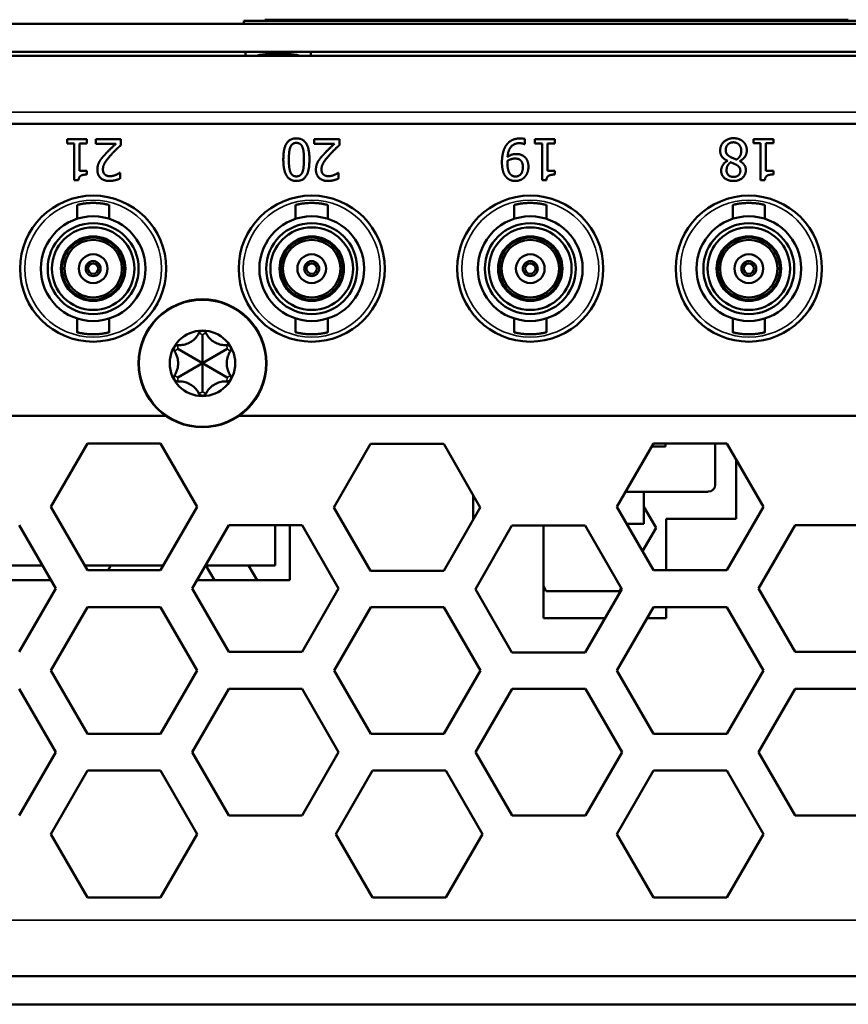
# Model space of a CAD drawing. Header units: inches. Extents: x 1.8 to 36.9, y 5.5 to 26.1.
# Tile 5 of 38: x 18.5 to 19.9, y 5.5 to 7.2. Entities that reach past the tile are written whole.
import ezdxf

# ---------------------------------------------------------------- set-up
doc = ezdxf.new("R2010")
doc.units = ezdxf.units.IN
doc.header["$MEASUREMENT"] = 0
doc.layers.add('Visible (ANSI)', color=7, linetype='Continuous', lineweight=50)
doc.layers.add('Visible Narrow (ANSI)', color=7, linetype='Continuous', lineweight=35)

msp = doc.modelspace()

# ---------------------------------------------------------------- linework, layer by layer
at = {"layer": 'Visible (ANSI)'}
for p, q in [((22.8515, 7.2164), (18.8515, 7.2164)), ((18.8515, 7.2114), (18.8515, 7.2164)), ((18.887, 7.2184), (18.887, 7.2184)), ((18.887, 7.2164), (18.887, 7.2184)), ((18.887, 7.2184), (18.9494, 7.2184)), ((18.887, 7.2164), (18.887, 7.2184)), ((18.9494, 7.2184), (19.0037, 7.2184)), ((19.0037, 7.2184), (19.01, 7.2184)), ((19.0037, 7.2164), (19.0037, 7.2184)), ((19.01, 7.2184), (19.0139, 7.2184)), ((19.01, 7.2164), (19.01, 7.2184)), ((19.0139, 7.2184), (19.0147, 7.2184)), ((19.0139, 7.2164), (19.0139, 7.2184)), ((19.0147, 7.2184), (19.0526, 7.2184)), ((19.0147, 7.2164), (19.0147, 7.2184)), ((19.0526, 7.2184), (19.0585, 7.2184)), ((19.0526, 7.2164), (19.0526, 7.2184)), ((19.0585, 7.2184), (19.1006, 7.2184)), ((19.0585, 7.2164), (19.0585, 7.2184)), ((19.1006, 7.2184), (19.1066, 7.2184)), ((19.1006, 7.2164), (19.1006, 7.2184)), ((19.1066, 7.2184), (19.1454, 7.2184)), ((19.1066, 7.2164), (19.1066, 7.2184)), ((19.1454, 7.2184), (19.1576, 7.2184)), ((19.1454, 7.2164), (19.1454, 7.2184)), ((19.1576, 7.2184), (19.1925, 7.2184)), ((19.1576, 7.2164), (19.1576, 7.2184)), ((19.1925, 7.2184), (19.2375, 7.2184)), ((19.1925, 7.2164), (19.1925, 7.2184)), ((19.2375, 7.2184), (19.2725, 7.2184)), ((19.2375, 7.2164), (19.2375, 7.2184)), ((19.2725, 7.2184), (19.293, 7.2184)), ((19.2725, 7.2164), (19.2725, 7.2184)), ((19.293, 7.2184), (19.2977, 7.2184)), ((19.293, 7.2164), (19.293, 7.2184)), ((19.2977, 7.2184), (19.3528, 7.2184)), ((19.2977, 7.2164), (19.2977, 7.2184)), ((19.3528, 7.2184), (19.3748, 7.2184)), ((19.3748, 7.2184), (19.4081, 7.2184)), ((19.4081, 7.2184), (19.4297, 7.2184)), ((19.4081, 7.2164), (19.4081, 7.2184)), ((19.4297, 7.2164), (19.4297, 7.2184)), ((19.4297, 7.2184), (19.4418, 7.2184)), ((19.4418, 7.2184), (19.4452, 7.2184)), ((19.4418, 7.2164), (19.4418, 7.2184)), ((19.4452, 7.2184), (19.4837, 7.2184)), ((19.4452, 7.2164), (19.4452, 7.2184)), ((19.4837, 7.2184), (19.5186, 7.2184)), ((19.4837, 7.2164), (19.4837, 7.2184)), ((19.5186, 7.2184), (19.5637, 7.2184)), ((19.5186, 7.2164), (19.5186, 7.2184)), ((19.5637, 7.2184), (19.5987, 7.2184)), ((19.5637, 7.2164), (19.5637, 7.2184)), ((19.5987, 7.2184), (19.6108, 7.2184)), ((19.5987, 7.2164), (19.5987, 7.2184)), ((19.6108, 7.2184), (19.6186, 7.2184)), ((19.6108, 7.2164), (19.6108, 7.2184)), ((19.6186, 7.2184), (19.682, 7.2184)), ((19.6186, 7.2164), (19.6186, 7.2184)), ((19.682, 7.2184), (19.743, 7.2184)), ((19.743, 7.2184), (19.7431, 7.2184)), ((19.743, 7.2164), (19.743, 7.2184)), ((19.7431, 7.2184), (19.7471, 7.2184)), ((19.7431, 7.2164), (19.7431, 7.2184)), ((19.7471, 7.2184), (19.7546, 7.2184)), ((19.7471, 7.2164), (19.7471, 7.2184)), ((19.7546, 7.2184), (19.7925, 7.2184)), ((19.7546, 7.2164), (19.7546, 7.2184)), ((19.7925, 7.2184), (19.8295, 7.2184)), ((19.7925, 7.2164), (19.7925, 7.2184)), ((19.8295, 7.2184), (19.8674, 7.2184)), ((19.8295, 7.2164), (19.8295, 7.2184)), ((19.8674, 7.2184), (19.8857, 7.2184)), ((19.8674, 7.2164), (19.8674, 7.2184)), ((34.5639, 7.2114), (17.2559, 7.2114)), ((17.2559, 7.1634), (34.5639, 7.1634)), ((18.8539, 7.1564), (18.8539, 7.1634)), ((18.9659, 7.1564), (18.9659, 7.1634)), ((17.3109, 7.1564), (34.5089, 7.1564)), ((26.1884, 7.0404), (17.3564, 7.0404)), ((18.5487, 7.0139), (18.5487, 7.0068)), ((18.5828, 7.0139), (18.5487, 7.0139)), ((18.5828, 7.0068), (18.5828, 7.0139)), ((18.5977, 7.0139), (18.5977, 7.0058)), ((18.6409, 7.0139), (18.5977, 7.0139)), ((18.6409, 7.004), (18.6409, 7.0139)), ((18.9717, 7.0139), (18.9717, 7.0058)), ((19.0149, 7.0139), (18.9717, 7.0139)), ((19.0149, 7.004), (19.0149, 7.0139)), ((19.3322, 7.0052), (19.3322, 7.0143)), ((19.3492, 7.0139), (19.3492, 7.0067)), ((19.3834, 7.0139), (19.3492, 7.0139)), ((19.3834, 7.0067), (19.3834, 7.0139)), ((19.7232, 7.014), (19.7232, 7.0069)), ((19.7574, 7.014), (19.7232, 7.014)), ((19.7574, 7.0069), (19.7574, 7.014)), ((18.5487, 7.0068), (18.5611, 7.0068)), ((18.5611, 7.0068), (18.5611, 6.9437)), ((18.5701, 7.0068), (18.5828, 7.0068)), ((18.5701, 6.9599), (18.5701, 7.0068)), ((18.5977, 7.0058), (18.6321, 7.0058)), ((18.9717, 7.0058), (19.0061, 7.0058)), ((19.3317, 7.0052), (19.3322, 7.0052)), ((19.3492, 7.0067), (19.3616, 7.0067)), ((19.3616, 7.0067), (19.3616, 6.9436)), ((19.3707, 7.0067), (19.3834, 7.0067)), ((19.3707, 6.9598), (19.3707, 7.0067)), ((19.7232, 7.0069), (19.7356, 7.0069)), ((19.7356, 7.0069), (19.7356, 6.9438)), ((19.7447, 7.0069), (19.7574, 7.0069)), ((19.7447, 6.96), (19.7447, 7.0069)), ((19.6788, 6.977), (19.6788, 6.9768)), ((19.7001, 6.9764), (19.7001, 6.9766)), ((18.5828, 6.9599), (18.5701, 6.9599)), ((18.5828, 6.9534), (18.5828, 6.9599)), ((19.3834, 6.9598), (19.3707, 6.9598)), ((19.3834, 6.9534), (19.3834, 6.9598)), ((19.7574, 6.96), (19.7447, 6.96)), ((19.7574, 6.9536), (19.7574, 6.96)), ((18.5611, 6.9437), (18.5684, 6.9437)), ((18.6394, 6.9566), (18.6389, 6.9566)), ((18.6394, 6.9466), (18.6394, 6.9566)), ((19.0134, 6.9566), (19.0129, 6.9566)), ((19.0134, 6.9466), (19.0134, 6.9566)), ((19.3616, 6.9436), (19.3689, 6.9436)), ((19.7356, 6.9438), (19.7429, 6.9438)), ((18.5658, 6.9014), (18.5658, 6.8777)), ((18.6209, 6.9014), (18.6209, 6.8777)), ((18.9398, 6.9014), (18.9398, 6.8777)), ((18.995, 6.9014), (18.995, 6.8777)), ((19.3139, 6.9014), (19.3139, 6.8777)), ((19.369, 6.9014), (19.369, 6.8777)), ((19.6879, 6.9014), (19.6879, 6.8777)), ((19.743, 6.9014), (19.743, 6.8777)), ((18.5934, 6.8476), (18.5934, 6.8456)), ((18.9674, 6.8476), (18.9674, 6.8456)), ((19.3414, 6.8476), (19.3414, 6.8456)), ((19.7154, 6.8476), (19.7154, 6.8456)), ((18.5474, 6.819), (18.5456, 6.82)), ((18.6411, 6.82), (18.6394, 6.819)), ((18.9214, 6.819), (18.9197, 6.82)), ((19.0151, 6.82), (19.0134, 6.819)), ((19.2954, 6.819), (19.2937, 6.82)), ((19.3891, 6.82), (19.3874, 6.819)), ((19.6694, 6.819), (19.6677, 6.82)), ((19.7632, 6.82), (19.7615, 6.819)), ((18.5456, 6.7649), (18.5474, 6.7659)), ((18.6411, 6.7649), (18.6394, 6.7659)), ((18.9197, 6.7649), (18.9214, 6.7659)), ((19.0151, 6.7649), (19.0134, 6.7659)), ((19.2937, 6.7649), (19.2954, 6.7659)), ((19.3891, 6.7649), (19.3874, 6.7659)), ((19.6677, 6.7649), (19.6694, 6.7659)), ((19.7632, 6.7649), (19.7615, 6.7659)), ((18.5934, 6.7393), (18.5934, 6.7373)), ((18.9674, 6.7393), (18.9674, 6.7373)), ((19.3414, 6.7393), (19.3414, 6.7373)), ((19.7154, 6.7393), (19.7154, 6.7373)), ((18.5658, 6.7072), (18.5658, 6.6835)), ((18.6209, 6.7072), (18.6209, 6.6835)), ((18.9398, 6.7072), (18.9398, 6.6835)), ((18.995, 6.7072), (18.995, 6.6835)), ((19.3139, 6.7072), (19.3139, 6.6835)), ((19.369, 6.7072), (19.369, 6.6835)), ((19.6879, 6.7072), (19.6879, 6.6835)), ((19.743, 6.7072), (19.743, 6.6835)), ((18.7804, 6.6304), (18.7804, 6.6793)), ((18.7804, 6.6304), (18.7381, 6.6549)), ((18.7804, 6.6304), (18.8227, 6.6549)), ((18.7804, 6.6304), (18.7381, 6.606)), ((18.7804, 6.6304), (18.8227, 6.606)), ((18.7804, 6.6304), (18.7804, 6.5816)), ((17.3564, 6.5404), (18.718, 6.5404)), ((18.8428, 6.5404), (21.71, 6.5404)), ((18.5208, 6.3848), (18.5835, 6.4933)), ((18.5835, 6.4933), (18.7087, 6.4933)), ((18.7087, 6.4933), (18.7714, 6.3848)), ((19.0053, 6.3839), (19.068, 6.4924)), ((19.068, 6.4924), (19.1933, 6.4924)), ((19.1933, 6.4924), (19.2559, 6.3839)), ((19.4898, 6.3848), (19.5525, 6.4933)), ((19.5727, 6.4881), (19.5495, 6.4881)), ((19.5525, 6.4933), (19.6777, 6.4933)), ((19.5727, 6.4933), (19.5727, 6.4881)), ((19.6579, 6.4226), (19.6579, 6.4933)), ((19.6777, 6.4933), (19.7404, 6.3848)), ((19.6939, 6.4652), (19.6939, 6.3644)), ((19.2439, 6.3644), (19.2439, 6.4046)), ((19.5048, 6.4107), (19.6461, 6.4107)), ((19.5359, 6.4107), (19.5359, 6.3556)), ((18.5835, 6.2763), (18.5208, 6.3848)), ((18.7714, 6.3848), (18.7087, 6.2763)), ((19.068, 6.2754), (19.0053, 6.3839)), ((19.2559, 6.3839), (19.1933, 6.2754)), ((19.5525, 6.2763), (19.4898, 6.3848)), ((19.5359, 6.385), (19.5568, 6.3488)), ((19.7404, 6.3848), (19.6777, 6.2763)), ((18.4669, 6.3535), (18.5295, 6.245)), ((18.7629, 6.245), (18.8256, 6.3535)), ((18.8256, 6.3535), (18.9509, 6.3535)), ((18.9049, 6.3535), (18.9049, 6.2844)), ((18.9299, 6.3535), (18.9299, 6.2594)), ((18.9509, 6.3535), (19.0135, 6.245)), ((19.2446, 6.3644), (19.2439, 6.3644)), ((19.2474, 6.2441), (19.3101, 6.3526)), ((19.3101, 6.3526), (19.4354, 6.3526)), ((19.3639, 6.1944), (19.3639, 6.3526)), ((19.4354, 6.3526), (19.498, 6.2441)), ((19.5066, 6.3556), (19.5359, 6.3556)), ((19.6939, 6.3644), (19.5739, 6.3644)), ((19.5739, 6.3644), (19.5739, 6.2763)), ((19.7319, 6.245), (19.7946, 6.3535)), ((19.7946, 6.3535), (19.9199, 6.3535)), ((19.5568, 6.3488), (19.5337, 6.3088)), ((18.5067, 6.2844), (18.3017, 6.2844)), ((18.7135, 6.2844), (18.5787, 6.2844)), ((18.7087, 6.2763), (18.5835, 6.2763)), ((18.6191, 6.2763), (18.6238, 6.2844)), ((18.9049, 6.2844), (18.7857, 6.2844)), ((18.7864, 6.2844), (18.8008, 6.2594)), ((18.8738, 6.2594), (18.8594, 6.2844)), ((19.1933, 6.2754), (19.068, 6.2754)), ((19.6777, 6.2763), (19.5525, 6.2763)), ((18.5212, 6.2594), (18.2873, 6.2594)), ((18.9299, 6.2594), (18.7713, 6.2594)), ((18.5295, 6.245), (18.4669, 6.1365)), ((18.8256, 6.1365), (18.7629, 6.245)), ((19.0135, 6.245), (18.9509, 6.1365)), ((19.3101, 6.1356), (19.2474, 6.2441)), ((19.3688, 6.2403), (19.3639, 6.2488)), ((19.4941, 6.2403), (19.3688, 6.2403)), ((19.498, 6.2441), (19.4354, 6.1356)), ((19.4972, 6.2456), (19.4941, 6.2403)), ((19.7946, 6.1365), (19.7319, 6.245)), ((18.5208, 6.1048), (18.5835, 6.2133)), ((18.5835, 6.2133), (18.7087, 6.2133)), ((18.7087, 6.2133), (18.7714, 6.1048)), ((19.0058, 6.1048), (19.0685, 6.2133)), ((19.0685, 6.2133), (19.1937, 6.2133)), ((19.1937, 6.2133), (19.2564, 6.1048)), ((19.4898, 6.1048), (19.5525, 6.2133)), ((19.5525, 6.2133), (19.6777, 6.2133)), ((19.5739, 6.2133), (19.5739, 6.1944)), ((19.6777, 6.2133), (19.7404, 6.1048)), ((19.4693, 6.1944), (19.3639, 6.1944)), ((19.5739, 6.1944), (19.5416, 6.1944)), ((18.9509, 6.1365), (18.8256, 6.1365)), ((19.4354, 6.1356), (19.3101, 6.1356)), ((19.9199, 6.1365), (19.7946, 6.1365)), ((18.5835, 5.9963), (18.5208, 6.1048)), ((18.7714, 6.1048), (18.7087, 5.9963)), ((19.0685, 5.9963), (19.0058, 6.1048)), ((19.2564, 6.1048), (19.1937, 5.9963)), ((19.5525, 5.9963), (19.4898, 6.1048)), ((19.7404, 6.1048), (19.6777, 5.9963)), ((18.4669, 6.0735), (18.5295, 5.965)), ((18.7629, 5.965), (18.8256, 6.0735)), ((18.8256, 6.0735), (18.9509, 6.0735)), ((18.9509, 6.0735), (19.0135, 5.965)), ((19.2479, 5.965), (19.3106, 6.0735)), ((19.3106, 6.0735), (19.4359, 6.0735)), ((19.4359, 6.0735), (19.4985, 5.965)), ((19.7319, 5.965), (19.7946, 6.0735)), ((19.7946, 6.0735), (19.9199, 6.0735)), ((18.7087, 5.9963), (18.5835, 5.9963)), ((19.1937, 5.9963), (19.0685, 5.9963)), ((19.6777, 5.9963), (19.5525, 5.9963)), ((18.5295, 5.965), (18.4669, 5.8565)), ((18.8256, 5.8565), (18.7629, 5.965)), ((19.0135, 5.965), (18.9509, 5.8565)), ((19.3106, 5.8565), (19.2479, 5.965)), ((19.4985, 5.965), (19.4359, 5.8565)), ((19.7946, 5.8565), (19.7319, 5.965)), ((18.5208, 5.8248), (18.5835, 5.9333)), ((18.5835, 5.9333), (18.7087, 5.9333)), ((18.7087, 5.9333), (18.7714, 5.8248)), ((19.0088, 5.8248), (19.0715, 5.9333)), ((19.0715, 5.9333), (19.1967, 5.9333)), ((19.1967, 5.9333), (19.2594, 5.8248)), ((19.4898, 5.8248), (19.5525, 5.9333)), ((19.5525, 5.9333), (19.6777, 5.9333)), ((19.6777, 5.9333), (19.7404, 5.8248)), ((18.9509, 5.8565), (18.8256, 5.8565)), ((19.4359, 5.8565), (19.3106, 5.8565)), ((19.9199, 5.8565), (19.7946, 5.8565)), ((18.5835, 5.7163), (18.5208, 5.8248)), ((18.7714, 5.8248), (18.7087, 5.7163)), ((19.0715, 5.7163), (19.0088, 5.8248)), ((19.2594, 5.8248), (19.1967, 5.7163)), ((19.5525, 5.7163), (19.4898, 5.8248)), ((19.7404, 5.8248), (19.6777, 5.7163)), ((18.7087, 5.7163), (18.5835, 5.7163)), ((19.1967, 5.7163), (19.0715, 5.7163)), ((19.6777, 5.7163), (19.5525, 5.7163)), ((17.2839, 5.5814), (34.5359, 5.5814)), ((17.2839, 5.5334), (34.5359, 5.5334))]:
    msp.add_line(p, q, dxfattribs=at)
for centre, radius in [((18.5934, 6.7924), 0.125), ((18.9674, 6.7924), 0.125), ((19.3414, 6.7924), 0.125), ((19.7154, 6.7924), 0.125), ((18.5934, 6.7924), 0.0896), ((18.9674, 6.7924), 0.0896), ((19.3414, 6.7924), 0.0896), ((19.7154, 6.7924), 0.0896), ((18.5934, 6.7924), 0.0778), ((18.5934, 6.7924), 0.0707), ((18.9674, 6.7924), 0.0778), ((18.9674, 6.7924), 0.0707), ((19.3414, 6.7924), 0.0778), ((19.3414, 6.7924), 0.0707), ((19.7154, 6.7924), 0.0778), ((19.7154, 6.7924), 0.0707), ((18.5934, 6.7924), 0.0551), ((18.5934, 6.7924), 0.0531), ((18.5934, 6.7924), 0.0492), ((18.9674, 6.7924), 0.0551), ((18.9674, 6.7924), 0.0531), ((18.9674, 6.7924), 0.0492), ((19.3414, 6.7924), 0.0551), ((19.3414, 6.7924), 0.0531), ((19.3414, 6.7924), 0.0492), ((19.7154, 6.7924), 0.0551), ((19.7154, 6.7924), 0.0531), ((19.7154, 6.7924), 0.0492), ((18.5934, 6.7924), 0.0246), ((18.9674, 6.7924), 0.0246), ((19.3414, 6.7924), 0.0246), ((19.7154, 6.7924), 0.0246), ((18.5934, 6.7924), 0.0128), ((18.5934, 6.7924), 0.00886), ((18.9674, 6.7924), 0.0128), ((18.9674, 6.7924), 0.00886), ((19.3414, 6.7924), 0.0128), ((19.3414, 6.7924), 0.00886), ((19.7154, 6.7924), 0.0128), ((19.7154, 6.7924), 0.00886), ((18.7804, 6.6304), 0.1095), ((18.7804, 6.6304), 0.056)]:
    msp.add_circle(centre, radius, dxfattribs=at)
msp.add_arc((19.6461, 6.4226), 0.0118, 270, 0, dxfattribs=at)
for points, knots in [([(18.9099, 7.1608), (18.9025, 7.1608), (18.8947, 7.1603), (18.8814, 7.1587), (18.8757, 7.1576), (18.8711, 7.1564)], [0.4350515, 0.4350515, 0.4350515, 0.4350515, 0.4914032, 0.4914032, 0.5403665, 0.5403665, 0.5403665, 0.5403665]), ([(18.9487, 7.1564), (18.9441, 7.1576), (18.9385, 7.1587), (18.9251, 7.1603), (18.9173, 7.1608), (18.9099, 7.1608)], [0.3297364, 0.3297364, 0.3297364, 0.3297364, 0.3786997, 0.3786997, 0.4350515, 0.4350515, 0.4350515, 0.4350515]), ([(18.6209, 6.9014), (18.6209, 6.9014), (18.6208, 6.9014), (18.6207, 6.9015), (18.6205, 6.9015), (18.6202, 6.9016), (18.6198, 6.9017), (18.6195, 6.9018), (18.619, 6.9019), (18.6185, 6.902), (18.6179, 6.9021), (18.6173, 6.9023), (18.6166, 6.9024), (18.6159, 6.9026), (18.6151, 6.9027), (18.6142, 6.9029), (18.6134, 6.9031), (18.6124, 6.9032), (18.6114, 6.9034), (18.6104, 6.9035), (18.6093, 6.9037), (18.6082, 6.9039), (18.6071, 6.904), (18.606, 6.9041), (18.6048, 6.9043), (18.6036, 6.9044), (18.6023, 6.9045), (18.6011, 6.9046), (18.5998, 6.9047), (18.5986, 6.9047), (18.5973, 6.9048), (18.596, 6.9048), (18.5947, 6.9048), (18.5934, 6.9048), (18.5921, 6.9048), (18.5908, 6.9048), (18.5895, 6.9048), (18.5882, 6.9047), (18.5869, 6.9047), (18.5857, 6.9046), (18.5844, 6.9045), (18.5832, 6.9044), (18.582, 6.9043), (18.5808, 6.9041), (18.5796, 6.904), (18.5785, 6.9039), (18.5774, 6.9037), (18.5764, 6.9035), (18.5753, 6.9034), (18.5743, 6.9032), (18.5734, 6.9031), (18.5725, 6.9029), (18.5717, 6.9027), (18.5709, 6.9026), (18.5702, 6.9024), (18.5695, 6.9023), (18.5688, 6.9021), (18.5683, 6.902), (18.5677, 6.9019), (18.5673, 6.9018), (18.5669, 6.9017), (18.5666, 6.9016), (18.5663, 6.9015), (18.5661, 6.9015), (18.5659, 6.9014), (18.5658, 6.9014), (18.5658, 6.9014)], [0, 0, 0, 0, 0.045455, 0.045455, 0.045455, 0.090909, 0.090909, 0.090909, 0.136364, 0.136364, 0.136364, 0.181818, 0.181818, 0.181818, 0.227273, 0.227273, 0.227273, 0.272727, 0.272727, 0.272727, 0.318182, 0.318182, 0.318182, 0.363636, 0.363636, 0.363636, 0.409091, 0.409091, 0.409091, 0.454545, 0.454545, 0.454545, 0.5, 0.5, 0.5, 0.545455, 0.545455, 0.545455, 0.590909, 0.590909, 0.590909, 0.636364, 0.636364, 0.636364, 0.681818, 0.681818, 0.681818, 0.727273, 0.727273, 0.727273, 0.772727, 0.772727, 0.772727, 0.818182, 0.818182, 0.818182, 0.863636, 0.863636, 0.863636, 0.909091, 0.909091, 0.909091, 0.954545, 0.954545, 0.954545, 1, 1, 1, 1]), ([(18.995, 6.9014), (18.995, 6.9014), (18.9949, 6.9014), (18.9947, 6.9015), (18.9945, 6.9015), (18.9942, 6.9016), (18.9939, 6.9017), (18.9935, 6.9018), (18.993, 6.9019), (18.9925, 6.902), (18.992, 6.9021), (18.9913, 6.9023), (18.9906, 6.9024), (18.9899, 6.9026), (18.9891, 6.9027), (18.9882, 6.9029), (18.9874, 6.9031), (18.9864, 6.9032), (18.9854, 6.9034), (18.9844, 6.9035), (18.9834, 6.9037), (18.9823, 6.9039), (18.9811, 6.904), (18.98, 6.9041), (18.9788, 6.9043), (18.9776, 6.9044), (18.9764, 6.9045), (18.9751, 6.9046), (18.9738, 6.9047), (18.9726, 6.9047), (18.9713, 6.9048), (18.97, 6.9048), (18.9687, 6.9048), (18.9674, 6.9048), (18.9661, 6.9048), (18.9648, 6.9048), (18.9635, 6.9048), (18.9622, 6.9047), (18.9609, 6.9047), (18.9597, 6.9046), (18.9584, 6.9045), (18.9572, 6.9044), (18.956, 6.9043), (18.9548, 6.9041), (18.9536, 6.904), (18.9525, 6.9039), (18.9514, 6.9037), (18.9504, 6.9035), (18.9494, 6.9034), (18.9484, 6.9032), (18.9474, 6.9031), (18.9465, 6.9029), (18.9457, 6.9027), (18.9449, 6.9026), (18.9442, 6.9024), (18.9435, 6.9023), (18.9428, 6.9021), (18.9423, 6.902), (18.9418, 6.9019), (18.9413, 6.9018), (18.9409, 6.9017), (18.9406, 6.9016), (18.9403, 6.9015), (18.9401, 6.9015), (18.9399, 6.9014), (18.9398, 6.9014), (18.9398, 6.9014)], [0, 0, 0, 0, 0.045455, 0.045455, 0.045455, 0.090909, 0.090909, 0.090909, 0.136364, 0.136364, 0.136364, 0.181818, 0.181818, 0.181818, 0.227273, 0.227273, 0.227273, 0.272727, 0.272727, 0.272727, 0.318182, 0.318182, 0.318182, 0.363636, 0.363636, 0.363636, 0.409091, 0.409091, 0.409091, 0.454545, 0.454545, 0.454545, 0.5, 0.5, 0.5, 0.545455, 0.545455, 0.545455, 0.590909, 0.590909, 0.590909, 0.636364, 0.636364, 0.636364, 0.681818, 0.681818, 0.681818, 0.727273, 0.727273, 0.727273, 0.772727, 0.772727, 0.772727, 0.818182, 0.818182, 0.818182, 0.863636, 0.863636, 0.863636, 0.909091, 0.909091, 0.909091, 0.954545, 0.954545, 0.954545, 1, 1, 1, 1]), ([(19.369, 6.9014), (19.369, 6.9014), (19.3689, 6.9014), (19.3687, 6.9015), (19.3685, 6.9015), (19.3682, 6.9016), (19.3679, 6.9017), (19.3675, 6.9018), (19.3671, 6.9019), (19.3665, 6.902), (19.366, 6.9021), (19.3653, 6.9023), (19.3646, 6.9024), (19.3639, 6.9026), (19.3631, 6.9027), (19.3623, 6.9029), (19.3614, 6.9031), (19.3604, 6.9032), (19.3594, 6.9034), (19.3584, 6.9035), (19.3574, 6.9037), (19.3563, 6.9039), (19.3552, 6.904), (19.354, 6.9041), (19.3528, 6.9043), (19.3516, 6.9044), (19.3504, 6.9045), (19.3491, 6.9046), (19.3479, 6.9047), (19.3466, 6.9047), (19.3453, 6.9048), (19.344, 6.9048), (19.3427, 6.9048), (19.3414, 6.9048), (19.3401, 6.9048), (19.3388, 6.9048), (19.3375, 6.9048), (19.3362, 6.9047), (19.335, 6.9047), (19.3337, 6.9046), (19.3325, 6.9045), (19.3312, 6.9044), (19.33, 6.9043), (19.3288, 6.9041), (19.3277, 6.904), (19.3266, 6.9039), (19.3254, 6.9037), (19.3244, 6.9035), (19.3234, 6.9034), (19.3224, 6.9032), (19.3214, 6.9031), (19.3206, 6.9029), (19.3197, 6.9027), (19.3189, 6.9026), (19.3182, 6.9024), (19.3175, 6.9023), (19.3169, 6.9021), (19.3163, 6.902), (19.3158, 6.9019), (19.3153, 6.9018), (19.3149, 6.9017), (19.3146, 6.9016), (19.3143, 6.9015), (19.3141, 6.9015), (19.3139, 6.9014), (19.3139, 6.9014), (19.3139, 6.9014)], [0, 0, 0, 0, 0.045455, 0.045455, 0.045455, 0.090909, 0.090909, 0.090909, 0.136364, 0.136364, 0.136364, 0.181818, 0.181818, 0.181818, 0.227273, 0.227273, 0.227273, 0.272727, 0.272727, 0.272727, 0.318182, 0.318182, 0.318182, 0.363636, 0.363636, 0.363636, 0.409091, 0.409091, 0.409091, 0.454545, 0.454545, 0.454545, 0.5, 0.5, 0.5, 0.545455, 0.545455, 0.545455, 0.590909, 0.590909, 0.590909, 0.636364, 0.636364, 0.636364, 0.681818, 0.681818, 0.681818, 0.727273, 0.727273, 0.727273, 0.772727, 0.772727, 0.772727, 0.818182, 0.818182, 0.818182, 0.863636, 0.863636, 0.863636, 0.909091, 0.909091, 0.909091, 0.954545, 0.954545, 0.954545, 1, 1, 1, 1]), ([(19.743, 6.9014), (19.743, 6.9014), (19.7429, 6.9014), (19.7427, 6.9015), (19.7425, 6.9015), (19.7423, 6.9016), (19.7419, 6.9017), (19.7415, 6.9018), (19.7411, 6.9019), (19.7405, 6.902), (19.74, 6.9021), (19.7394, 6.9023), (19.7386, 6.9024), (19.7379, 6.9026), (19.7371, 6.9027), (19.7363, 6.9029), (19.7354, 6.9031), (19.7345, 6.9032), (19.7335, 6.9034), (19.7325, 6.9035), (19.7314, 6.9037), (19.7303, 6.9039), (19.7292, 6.904), (19.728, 6.9041), (19.7268, 6.9043), (19.7256, 6.9044), (19.7244, 6.9045), (19.7231, 6.9046), (19.7219, 6.9047), (19.7206, 6.9047), (19.7193, 6.9048), (19.718, 6.9048), (19.7167, 6.9048), (19.7154, 6.9048), (19.7141, 6.9048), (19.7128, 6.9048), (19.7115, 6.9048), (19.7103, 6.9047), (19.709, 6.9047), (19.7077, 6.9046), (19.7065, 6.9045), (19.7052, 6.9044), (19.704, 6.9043), (19.7028, 6.9041), (19.7017, 6.904), (19.7006, 6.9039), (19.6995, 6.9037), (19.6984, 6.9035), (19.6974, 6.9034), (19.6964, 6.9032), (19.6954, 6.9031), (19.6946, 6.9029), (19.6937, 6.9027), (19.6929, 6.9026), (19.6922, 6.9024), (19.6915, 6.9023), (19.6909, 6.9021), (19.6903, 6.902), (19.6898, 6.9019), (19.6893, 6.9018), (19.689, 6.9017), (19.6886, 6.9016), (19.6883, 6.9015), (19.6881, 6.9015), (19.688, 6.9014), (19.6879, 6.9014), (19.6879, 6.9014)], [0, 0, 0, 0, 0.045455, 0.045455, 0.045455, 0.090909, 0.090909, 0.090909, 0.136364, 0.136364, 0.136364, 0.181818, 0.181818, 0.181818, 0.227273, 0.227273, 0.227273, 0.272727, 0.272727, 0.272727, 0.318182, 0.318182, 0.318182, 0.363636, 0.363636, 0.363636, 0.409091, 0.409091, 0.409091, 0.454545, 0.454545, 0.454545, 0.5, 0.5, 0.5, 0.545455, 0.545455, 0.545455, 0.590909, 0.590909, 0.590909, 0.636364, 0.636364, 0.636364, 0.681818, 0.681818, 0.681818, 0.727273, 0.727273, 0.727273, 0.772727, 0.772727, 0.772727, 0.818182, 0.818182, 0.818182, 0.863636, 0.863636, 0.863636, 0.909091, 0.909091, 0.909091, 0.954545, 0.954545, 0.954545, 1, 1, 1, 1]), ([(18.5658, 6.6835), (18.5658, 6.6835), (18.5659, 6.6834), (18.5661, 6.6834), (18.5663, 6.6834), (18.5666, 6.6833), (18.5669, 6.6832), (18.5673, 6.6831), (18.5677, 6.683), (18.5683, 6.6829), (18.5688, 6.6828), (18.5695, 6.6826), (18.5702, 6.6825), (18.5709, 6.6823), (18.5717, 6.6822), (18.5725, 6.682), (18.5734, 6.6818), (18.5743, 6.6817), (18.5753, 6.6815), (18.5764, 6.6813), (18.5774, 6.6812), (18.5785, 6.681), (18.5796, 6.6809), (18.5808, 6.6807), (18.582, 6.6806), (18.5832, 6.6805), (18.5844, 6.6804), (18.5857, 6.6803), (18.5869, 6.6802), (18.5882, 6.6801), (18.5895, 6.6801), (18.5908, 6.6801), (18.5921, 6.68), (18.5934, 6.68), (18.5947, 6.68), (18.596, 6.6801), (18.5973, 6.6801), (18.5986, 6.6801), (18.5998, 6.6802), (18.6011, 6.6803), (18.6023, 6.6804), (18.6036, 6.6805), (18.6048, 6.6806), (18.606, 6.6807), (18.6071, 6.6809), (18.6082, 6.681), (18.6093, 6.6812), (18.6104, 6.6813), (18.6114, 6.6815), (18.6124, 6.6817), (18.6134, 6.6818), (18.6142, 6.682), (18.6151, 6.6822), (18.6159, 6.6823), (18.6166, 6.6825), (18.6173, 6.6826), (18.6179, 6.6828), (18.6185, 6.6829), (18.619, 6.683), (18.6195, 6.6831), (18.6198, 6.6832), (18.6202, 6.6833), (18.6205, 6.6834), (18.6207, 6.6834), (18.6208, 6.6834), (18.6209, 6.6835), (18.6209, 6.6835)], [0, 0, 0, 0, 0.045455, 0.045455, 0.045455, 0.090909, 0.090909, 0.090909, 0.136364, 0.136364, 0.136364, 0.181818, 0.181818, 0.181818, 0.227273, 0.227273, 0.227273, 0.272727, 0.272727, 0.272727, 0.318182, 0.318182, 0.318182, 0.363636, 0.363636, 0.363636, 0.409091, 0.409091, 0.409091, 0.454545, 0.454545, 0.454545, 0.5, 0.5, 0.5, 0.545455, 0.545455, 0.545455, 0.590909, 0.590909, 0.590909, 0.636364, 0.636364, 0.636364, 0.681818, 0.681818, 0.681818, 0.727273, 0.727273, 0.727273, 0.772727, 0.772727, 0.772727, 0.818182, 0.818182, 0.818182, 0.863636, 0.863636, 0.863636, 0.909091, 0.909091, 0.909091, 0.954545, 0.954545, 0.954545, 1, 1, 1, 1]), ([(18.7744, 6.6823), (18.774, 6.6814), (18.7735, 6.6805), (18.7715, 6.6772), (18.7696, 6.6746), (18.765, 6.6701), (18.7623, 6.668), (18.7569, 6.6649), (18.7538, 6.6636), (18.7475, 6.6619), (18.7443, 6.6615), (18.7405, 6.6614), (18.7395, 6.6614), (18.7385, 6.6615)], [0.0506264, 0.0506264, 0.0506264, 0.0506264, 0.0588346, 0.0588346, 0.082673, 0.082673, 0.1065114, 0.1065114, 0.1303498, 0.1303498, 0.1541882, 0.1541882, 0.1623963, 0.1623963, 0.1623963, 0.1623963]), ([(18.7863, 6.6823), (18.7861, 6.6828), (18.7858, 6.6832), (18.7848, 6.6843), (18.7841, 6.6849), (18.7823, 6.6857), (18.7813, 6.6859), (18.7794, 6.6859), (18.7785, 6.6857), (18.7767, 6.6849), (18.7759, 6.6843), (18.775, 6.6832), (18.7747, 6.6828), (18.7744, 6.6823)], [0.01104004, 0.01104004, 0.01104004, 0.01104004, 0.01559454, 0.01559454, 0.02277178, 0.02277178, 0.02994901, 0.02994901, 0.03712624, 0.03712624, 0.04430348, 0.04430348, 0.04885798, 0.04885798, 0.04885798, 0.04885798]), ([(18.8223, 6.6615), (18.8213, 6.6614), (18.8203, 6.6614), (18.8164, 6.6615), (18.8133, 6.6619), (18.807, 6.6636), (18.8039, 6.6649), (18.7985, 6.668), (18.7958, 6.6701), (18.7912, 6.6746), (18.7893, 6.6772), (18.7873, 6.6805), (18.7868, 6.6814), (18.7863, 6.6823)], [0.0506264, 0.0506264, 0.0506264, 0.0506264, 0.0588346, 0.0588346, 0.082673, 0.082673, 0.1065114, 0.1065114, 0.1303498, 0.1303498, 0.1541882, 0.1541882, 0.1623963, 0.1623963, 0.1623963, 0.1623963]), ([(18.9398, 6.6835), (18.9398, 6.6835), (18.9399, 6.6834), (18.9401, 6.6834), (18.9403, 6.6834), (18.9406, 6.6833), (18.9409, 6.6832), (18.9413, 6.6831), (18.9418, 6.683), (18.9423, 6.6829), (18.9428, 6.6828), (18.9435, 6.6826), (18.9442, 6.6825), (18.9449, 6.6823), (18.9457, 6.6822), (18.9465, 6.682), (18.9474, 6.6818), (18.9484, 6.6817), (18.9494, 6.6815), (18.9504, 6.6813), (18.9514, 6.6812), (18.9525, 6.681), (18.9536, 6.6809), (18.9548, 6.6807), (18.956, 6.6806), (18.9572, 6.6805), (18.9584, 6.6804), (18.9597, 6.6803), (18.9609, 6.6802), (18.9622, 6.6801), (18.9635, 6.6801), (18.9648, 6.6801), (18.9661, 6.68), (18.9674, 6.68), (18.9687, 6.68), (18.97, 6.6801), (18.9713, 6.6801), (18.9726, 6.6801), (18.9738, 6.6802), (18.9751, 6.6803), (18.9764, 6.6804), (18.9776, 6.6805), (18.9788, 6.6806), (18.98, 6.6807), (18.9811, 6.6809), (18.9823, 6.681), (18.9834, 6.6812), (18.9844, 6.6813), (18.9854, 6.6815), (18.9864, 6.6817), (18.9874, 6.6818), (18.9882, 6.682), (18.9891, 6.6822), (18.9899, 6.6823), (18.9906, 6.6825), (18.9913, 6.6826), (18.992, 6.6828), (18.9925, 6.6829), (18.993, 6.683), (18.9935, 6.6831), (18.9939, 6.6832), (18.9942, 6.6833), (18.9945, 6.6834), (18.9947, 6.6834), (18.9949, 6.6834), (18.995, 6.6835), (18.995, 6.6835)], [0, 0, 0, 0, 0.045455, 0.045455, 0.045455, 0.090909, 0.090909, 0.090909, 0.136364, 0.136364, 0.136364, 0.181818, 0.181818, 0.181818, 0.227273, 0.227273, 0.227273, 0.272727, 0.272727, 0.272727, 0.318182, 0.318182, 0.318182, 0.363636, 0.363636, 0.363636, 0.409091, 0.409091, 0.409091, 0.454545, 0.454545, 0.454545, 0.5, 0.5, 0.5, 0.545455, 0.545455, 0.545455, 0.590909, 0.590909, 0.590909, 0.636364, 0.636364, 0.636364, 0.681818, 0.681818, 0.681818, 0.727273, 0.727273, 0.727273, 0.772727, 0.772727, 0.772727, 0.818182, 0.818182, 0.818182, 0.863636, 0.863636, 0.863636, 0.909091, 0.909091, 0.909091, 0.954545, 0.954545, 0.954545, 1, 1, 1, 1]), ([(19.3139, 6.6835), (19.3139, 6.6835), (19.3139, 6.6834), (19.3141, 6.6834), (19.3143, 6.6834), (19.3146, 6.6833), (19.3149, 6.6832), (19.3153, 6.6831), (19.3158, 6.683), (19.3163, 6.6829), (19.3169, 6.6828), (19.3175, 6.6826), (19.3182, 6.6825), (19.3189, 6.6823), (19.3197, 6.6822), (19.3206, 6.682), (19.3214, 6.6818), (19.3224, 6.6817), (19.3234, 6.6815), (19.3244, 6.6813), (19.3254, 6.6812), (19.3266, 6.681), (19.3277, 6.6809), (19.3288, 6.6807), (19.33, 6.6806), (19.3312, 6.6805), (19.3325, 6.6804), (19.3337, 6.6803), (19.335, 6.6802), (19.3362, 6.6801), (19.3375, 6.6801), (19.3388, 6.6801), (19.3401, 6.68), (19.3414, 6.68), (19.3427, 6.68), (19.344, 6.6801), (19.3453, 6.6801), (19.3466, 6.6801), (19.3479, 6.6802), (19.3491, 6.6803), (19.3504, 6.6804), (19.3516, 6.6805), (19.3528, 6.6806), (19.354, 6.6807), (19.3552, 6.6809), (19.3563, 6.681), (19.3574, 6.6812), (19.3584, 6.6813), (19.3594, 6.6815), (19.3604, 6.6817), (19.3614, 6.6818), (19.3623, 6.682), (19.3631, 6.6822), (19.3639, 6.6823), (19.3646, 6.6825), (19.3653, 6.6826), (19.366, 6.6828), (19.3665, 6.6829), (19.3671, 6.683), (19.3675, 6.6831), (19.3679, 6.6832), (19.3682, 6.6833), (19.3685, 6.6834), (19.3687, 6.6834), (19.3689, 6.6834), (19.369, 6.6835), (19.369, 6.6835)], [0, 0, 0, 0, 0.045455, 0.045455, 0.045455, 0.090909, 0.090909, 0.090909, 0.136364, 0.136364, 0.136364, 0.181818, 0.181818, 0.181818, 0.227273, 0.227273, 0.227273, 0.272727, 0.272727, 0.272727, 0.318182, 0.318182, 0.318182, 0.363636, 0.363636, 0.363636, 0.409091, 0.409091, 0.409091, 0.454545, 0.454545, 0.454545, 0.5, 0.5, 0.5, 0.545455, 0.545455, 0.545455, 0.590909, 0.590909, 0.590909, 0.636364, 0.636364, 0.636364, 0.681818, 0.681818, 0.681818, 0.727273, 0.727273, 0.727273, 0.772727, 0.772727, 0.772727, 0.818182, 0.818182, 0.818182, 0.863636, 0.863636, 0.863636, 0.909091, 0.909091, 0.909091, 0.954545, 0.954545, 0.954545, 1, 1, 1, 1]), ([(19.6879, 6.6835), (19.6879, 6.6835), (19.688, 6.6834), (19.6881, 6.6834), (19.6883, 6.6834), (19.6886, 6.6833), (19.689, 6.6832), (19.6893, 6.6831), (19.6898, 6.683), (19.6903, 6.6829), (19.6909, 6.6828), (19.6915, 6.6826), (19.6922, 6.6825), (19.6929, 6.6823), (19.6937, 6.6822), (19.6946, 6.682), (19.6954, 6.6818), (19.6964, 6.6817), (19.6974, 6.6815), (19.6984, 6.6813), (19.6995, 6.6812), (19.7006, 6.681), (19.7017, 6.6809), (19.7028, 6.6807), (19.704, 6.6806), (19.7052, 6.6805), (19.7065, 6.6804), (19.7077, 6.6803), (19.709, 6.6802), (19.7103, 6.6801), (19.7115, 6.6801), (19.7128, 6.6801), (19.7141, 6.68), (19.7154, 6.68), (19.7167, 6.68), (19.718, 6.6801), (19.7193, 6.6801), (19.7206, 6.6801), (19.7219, 6.6802), (19.7231, 6.6803), (19.7244, 6.6804), (19.7256, 6.6805), (19.7268, 6.6806), (19.728, 6.6807), (19.7292, 6.6809), (19.7303, 6.681), (19.7314, 6.6812), (19.7325, 6.6813), (19.7335, 6.6815), (19.7345, 6.6817), (19.7354, 6.6818), (19.7363, 6.682), (19.7371, 6.6822), (19.7379, 6.6823), (19.7386, 6.6825), (19.7394, 6.6826), (19.74, 6.6828), (19.7405, 6.6829), (19.7411, 6.683), (19.7415, 6.6831), (19.7419, 6.6832), (19.7423, 6.6833), (19.7425, 6.6834), (19.7427, 6.6834), (19.7429, 6.6834), (19.743, 6.6835), (19.743, 6.6835)], [0, 0, 0, 0, 0.045455, 0.045455, 0.045455, 0.090909, 0.090909, 0.090909, 0.136364, 0.136364, 0.136364, 0.181818, 0.181818, 0.181818, 0.227273, 0.227273, 0.227273, 0.272727, 0.272727, 0.272727, 0.318182, 0.318182, 0.318182, 0.363636, 0.363636, 0.363636, 0.409091, 0.409091, 0.409091, 0.454545, 0.454545, 0.454545, 0.5, 0.5, 0.5, 0.545455, 0.545455, 0.545455, 0.590909, 0.590909, 0.590909, 0.636364, 0.636364, 0.636364, 0.681818, 0.681818, 0.681818, 0.727273, 0.727273, 0.727273, 0.772727, 0.772727, 0.772727, 0.818182, 0.818182, 0.818182, 0.863636, 0.863636, 0.863636, 0.909091, 0.909091, 0.909091, 0.954545, 0.954545, 0.954545, 1, 1, 1, 1]), ([(18.7385, 6.6615), (18.7379, 6.6615), (18.7374, 6.6615), (18.736, 6.6612), (18.735, 6.6609), (18.7335, 6.6597), (18.7328, 6.659), (18.7319, 6.6574), (18.7315, 6.6564), (18.7314, 6.6552), (18.7314, 6.655), (18.7314, 6.6549)], [0.01104004, 0.01104004, 0.01104004, 0.01104004, 0.01559454, 0.01559454, 0.02277178, 0.02277178, 0.02994901, 0.02994901, 0.03712624, 0.03712624, 0.03860721, 0.03860721, 0.03860721, 0.03860721]), ([(18.8282, 6.6512), (18.8286, 6.6517), (18.8288, 6.6522), (18.8293, 6.6535), (18.8294, 6.6545), (18.8292, 6.6564), (18.8289, 6.6574), (18.828, 6.659), (18.8273, 6.6597), (18.8257, 6.6609), (18.8248, 6.6612), (18.8234, 6.6615), (18.8229, 6.6615), (18.8223, 6.6615)], [0.01104004, 0.01104004, 0.01104004, 0.01104004, 0.01559454, 0.01559454, 0.02277178, 0.02277178, 0.02994901, 0.02994901, 0.03712624, 0.03712624, 0.04430348, 0.04430348, 0.04885798, 0.04885798, 0.04885798, 0.04885798]), ([(18.7314, 6.6549), (18.7314, 6.6541), (18.7316, 6.6533), (18.732, 6.6522), (18.7322, 6.6517), (18.7325, 6.6512)], [0.03860721, 0.03860721, 0.03860721, 0.03860721, 0.04430348, 0.04430348, 0.04885798, 0.04885798, 0.04885798, 0.04885798]), ([(18.7325, 6.6512), (18.7331, 6.6503), (18.7336, 6.6495), (18.7355, 6.6461), (18.7367, 6.6432), (18.7383, 6.6369), (18.7388, 6.6336), (18.7388, 6.6304)], [0.05062644, 0.05062644, 0.05062644, 0.05062644, 0.05883457, 0.05883457, 0.08267297, 0.08267297, 0.10651136, 0.10651136, 0.10651136, 0.10651136]), ([(18.822, 6.6304), (18.822, 6.6336), (18.8224, 6.6369), (18.8241, 6.6432), (18.8253, 6.6461), (18.8272, 6.6495), (18.8277, 6.6503), (18.8282, 6.6512)], [0.10651136, 0.10651136, 0.10651136, 0.10651136, 0.13034976, 0.13034976, 0.15418815, 0.15418815, 0.16239628, 0.16239628, 0.16239628, 0.16239628]), ([(18.7388, 6.6304), (18.7388, 6.6273), (18.7383, 6.624), (18.7367, 6.6177), (18.7355, 6.6147), (18.7336, 6.6114), (18.7331, 6.6105), (18.7325, 6.6097)], [0.10651136, 0.10651136, 0.10651136, 0.10651136, 0.13034976, 0.13034976, 0.15418815, 0.15418815, 0.16239628, 0.16239628, 0.16239628, 0.16239628]), ([(18.8282, 6.6097), (18.8277, 6.6105), (18.8272, 6.6114), (18.8253, 6.6147), (18.8241, 6.6177), (18.8224, 6.624), (18.822, 6.6273), (18.822, 6.6304)], [0.05062644, 0.05062644, 0.05062644, 0.05062644, 0.05883457, 0.05883457, 0.08267297, 0.08267297, 0.10651136, 0.10651136, 0.10651136, 0.10651136]), ([(18.7325, 6.6097), (18.7322, 6.6092), (18.732, 6.6087), (18.7316, 6.6075), (18.7314, 6.6068), (18.7314, 6.606)], [0.01104004, 0.01104004, 0.01104004, 0.01104004, 0.01559454, 0.01559454, 0.02129081, 0.02129081, 0.02129081, 0.02129081]), ([(18.7314, 6.606), (18.7314, 6.6058), (18.7314, 6.6056), (18.7315, 6.6045), (18.7319, 6.6035), (18.7328, 6.6019), (18.7335, 6.6011), (18.735, 6.6), (18.736, 6.5996), (18.7374, 6.5994), (18.7379, 6.5993), (18.7385, 6.5994)], [0.02129081, 0.02129081, 0.02129081, 0.02129081, 0.02277178, 0.02277178, 0.02994901, 0.02994901, 0.03712624, 0.03712624, 0.04430348, 0.04430348, 0.04885798, 0.04885798, 0.04885798, 0.04885798]), ([(18.8223, 6.5994), (18.8229, 6.5993), (18.8234, 6.5994), (18.8248, 6.5996), (18.8257, 6.6), (18.8273, 6.6011), (18.828, 6.6019), (18.8289, 6.6035), (18.8292, 6.6045), (18.8294, 6.6064), (18.8293, 6.6073), (18.8288, 6.6087), (18.8286, 6.6092), (18.8282, 6.6097)], [0.01104004, 0.01104004, 0.01104004, 0.01104004, 0.01559454, 0.01559454, 0.02277178, 0.02277178, 0.02994901, 0.02994901, 0.03712624, 0.03712624, 0.04430348, 0.04430348, 0.04885798, 0.04885798, 0.04885798, 0.04885798]), ([(18.7385, 6.5994), (18.7395, 6.5994), (18.7405, 6.5994), (18.7443, 6.5994), (18.7475, 6.599), (18.7538, 6.5973), (18.7569, 6.5959), (18.7623, 6.5928), (18.765, 6.5908), (18.7696, 6.5862), (18.7715, 6.5837), (18.7735, 6.5804), (18.774, 6.5795), (18.7744, 6.5786)], [0.0506264, 0.0506264, 0.0506264, 0.0506264, 0.0588346, 0.0588346, 0.082673, 0.082673, 0.1065114, 0.1065114, 0.1303498, 0.1303498, 0.1541882, 0.1541882, 0.1623963, 0.1623963, 0.1623963, 0.1623963]), ([(18.7863, 6.5786), (18.7868, 6.5795), (18.7873, 6.5804), (18.7893, 6.5837), (18.7912, 6.5862), (18.7958, 6.5908), (18.7985, 6.5928), (18.8039, 6.5959), (18.807, 6.5973), (18.8133, 6.599), (18.8164, 6.5994), (18.8203, 6.5994), (18.8213, 6.5994), (18.8223, 6.5994)], [0.0506264, 0.0506264, 0.0506264, 0.0506264, 0.0588346, 0.0588346, 0.082673, 0.082673, 0.1065114, 0.1065114, 0.1303498, 0.1303498, 0.1541882, 0.1541882, 0.1623963, 0.1623963, 0.1623963, 0.1623963]), ([(18.7744, 6.5786), (18.7747, 6.5781), (18.775, 6.5776), (18.7759, 6.5766), (18.7767, 6.576), (18.7785, 6.5751), (18.7794, 6.5749), (18.7813, 6.5749), (18.7823, 6.5751), (18.7841, 6.576), (18.7848, 6.5766), (18.7858, 6.5776), (18.7861, 6.5781), (18.7863, 6.5786)], [0.01104004, 0.01104004, 0.01104004, 0.01104004, 0.01559454, 0.01559454, 0.02277178, 0.02277178, 0.02994901, 0.02994901, 0.03712624, 0.03712624, 0.04430348, 0.04430348, 0.04885798, 0.04885798, 0.04885798, 0.04885798])]:
    msp.add_open_spline(points, degree=3, knots=knots, dxfattribs=at)
for points in [[(18.9411, 7.0154), (18.9297, 7.0154), (18.9188, 6.9977), (18.9188, 6.9789)], [(18.9635, 6.979), (18.9635, 6.9974), (18.9527, 7.0154), (18.9411, 7.0154)], [(19.3243, 7.0152), (19.316, 7.0152), (19.3046, 7.0095), (19.3006, 7.004)], [(19.3322, 7.0143), (19.3304, 7.0148), (19.3261, 7.0152), (19.3243, 7.0152)], [(19.6892, 7.0156), (19.6794, 7.0156), (19.6664, 7.0035), (19.6664, 6.9945)], [(19.706, 7.0096), (19.703, 7.0125), (19.6944, 7.0156), (19.6892, 7.0156)], [(19.712, 6.9947), (19.712, 6.9991), (19.7089, 7.0068), (19.706, 7.0096)], [(18.6321, 7.0058), (18.6288, 7.0028), (18.618, 6.9925), (18.6136, 6.9876)], [(18.624, 6.9871), (18.6279, 6.9915), (18.6362, 6.9996), (18.6409, 7.004)], [(18.9283, 6.9789), (18.9283, 6.9861), (18.9294, 6.9968), (18.9308, 7.0002)], [(18.9308, 7.0002), (18.9322, 7.0039), (18.9373, 7.0076), (18.9411, 7.0076)], [(18.9411, 7.0076), (18.9452, 7.0076), (18.9503, 7.0037), (18.9516, 7.0001)], [(18.9516, 7.0001), (18.9531, 6.9962), (18.954, 6.9863), (18.954, 6.979)], [(19.0061, 7.0058), (19.0028, 7.0028), (18.992, 6.9925), (18.9876, 6.9876)], [(18.998, 6.9871), (19.0019, 6.9915), (19.0102, 6.9996), (19.0149, 7.004)], [(19.3006, 7.004), (19.2968, 6.9989), (19.2929, 6.9833), (19.2929, 6.9747)], [(19.3026, 6.9837), (19.3033, 6.995), (19.3138, 7.0071), (19.323, 7.0071)], [(19.323, 7.0071), (19.3256, 7.0071), (19.3306, 7.0059), (19.3317, 7.0052)], [(19.6664, 6.9945), (19.6664, 6.988), (19.6727, 6.9799), (19.6788, 6.977)], [(19.676, 6.9954), (19.676, 7.0015), (19.6832, 7.0086), (19.6891, 7.0086)], [(19.6842, 6.9834), (19.6794, 6.986), (19.676, 6.9911), (19.676, 6.9954)], [(19.6891, 7.0086), (19.6949, 7.0086), (19.7025, 7.0004), (19.7025, 6.994)], [(19.7025, 6.994), (19.7025, 6.9892), (19.6984, 6.9816), (19.6945, 6.979)], [(19.7001, 6.9766), (19.7059, 6.9795), (19.712, 6.989), (19.712, 6.9947)], [(18.6136, 6.9876), (18.6109, 6.9848), (18.6059, 6.9787), (18.6042, 6.9757)], [(18.6101, 6.9622), (18.6101, 6.9678), (18.616, 6.9783), (18.624, 6.9871)], [(18.9188, 6.9789), (18.9188, 6.9606), (18.9296, 6.9425), (18.9411, 6.9425)], [(18.9309, 6.9575), (18.9294, 6.9611), (18.9283, 6.9717), (18.9283, 6.9789)], [(18.9411, 6.9425), (18.9526, 6.9425), (18.9635, 6.96), (18.9635, 6.979)], [(18.954, 6.979), (18.954, 6.9721), (18.953, 6.9612), (18.9516, 6.9576)], [(18.9876, 6.9876), (18.9849, 6.9848), (18.9799, 6.9787), (18.9782, 6.9757)], [(18.9841, 6.9622), (18.9841, 6.9678), (18.99, 6.9783), (18.998, 6.9871)], [(19.3024, 6.9726), (19.3024, 6.974), (19.3025, 6.9763), (19.3025, 6.977)], [(19.3025, 6.977), (19.3051, 6.9787), (19.3121, 6.9808), (19.3151, 6.9808)], [(19.3172, 6.9886), (19.3131, 6.9886), (19.3063, 6.9863), (19.3026, 6.9837)], [(19.3151, 6.9808), (19.3177, 6.9808), (19.3222, 6.9799), (19.324, 6.9784)], [(19.3307, 6.9845), (19.3274, 6.9869), (19.321, 6.9886), (19.3172, 6.9886)], [(19.324, 6.9784), (19.3265, 6.9764), (19.3287, 6.9706), (19.3287, 6.9662)], [(19.3383, 6.9666), (19.3383, 6.9728), (19.3344, 6.9816), (19.3307, 6.9845)], [(19.6788, 6.9768), (19.6736, 6.9741), (19.6681, 6.965), (19.6681, 6.9603)], [(19.6945, 6.979), (19.6912, 6.9804), (19.6858, 6.9825), (19.6842, 6.9834)], [(19.7103, 6.9609), (19.7103, 6.9662), (19.7053, 6.9734), (19.7001, 6.9764)], [(18.6042, 6.9757), (18.6025, 6.9727), (18.6006, 6.9658), (18.6006, 6.9617)], [(18.6006, 6.9617), (18.6006, 6.9528), (18.6117, 6.9424), (18.6215, 6.9424)], [(18.6136, 6.9534), (18.6119, 6.9548), (18.6101, 6.9592), (18.6101, 6.9622)], [(18.9782, 6.9757), (18.9765, 6.9727), (18.9746, 6.9658), (18.9746, 6.9617)], [(18.9746, 6.9617), (18.9746, 6.9528), (18.9857, 6.9424), (18.9955, 6.9424)], [(18.9876, 6.9534), (18.9859, 6.9548), (18.9841, 6.9592), (18.9841, 6.9622)], [(19.2929, 6.9747), (19.2929, 6.9651), (19.2969, 6.9526), (19.3005, 6.9487)], [(19.3073, 6.9541), (19.305, 6.9565), (19.3024, 6.9655), (19.3024, 6.9726)], [(19.3287, 6.9662), (19.3287, 6.9584), (19.3219, 6.9501), (19.3161, 6.9501)], [(19.3317, 6.949), (19.3347, 6.9523), (19.3383, 6.9612), (19.3383, 6.9666)], [(19.6681, 6.9603), (19.6681, 6.9524), (19.6796, 6.9424), (19.6892, 6.9424)], [(19.6773, 6.9604), (19.6773, 6.9646), (19.6802, 6.9713), (19.6843, 6.9744)], [(19.6892, 6.9494), (19.6836, 6.9494), (19.6773, 6.9557), (19.6773, 6.9604)], [(19.6843, 6.9744), (19.6867, 6.9736), (19.6928, 6.9708), (19.6942, 6.97)], [(19.6892, 6.9424), (19.6984, 6.9424), (19.7103, 6.953), (19.7103, 6.9609)], [(19.7009, 6.9598), (19.7009, 6.955), (19.6943, 6.9494), (19.6892, 6.9494)], [(19.6942, 6.97), (19.6975, 6.9681), (19.7009, 6.9633), (19.7009, 6.9598)], [(18.5684, 6.9437), (18.5688, 6.9494), (18.5756, 6.9534), (18.5828, 6.9534)], [(18.6221, 6.9506), (18.6195, 6.9506), (18.6152, 6.952), (18.6136, 6.9534)], [(18.6215, 6.9424), (18.6261, 6.9424), (18.6365, 6.9452), (18.6394, 6.9466)], [(18.6321, 6.9528), (18.6297, 6.9518), (18.6246, 6.9506), (18.6221, 6.9506)], [(18.6389, 6.9566), (18.6377, 6.9558), (18.6341, 6.9536), (18.6321, 6.9528)], [(18.9411, 6.9503), (18.9372, 6.9503), (18.9323, 6.954), (18.9309, 6.9575)], [(18.9516, 6.9576), (18.9501, 6.954), (18.945, 6.9503), (18.9411, 6.9503)], [(18.9961, 6.9506), (18.9935, 6.9506), (18.9892, 6.952), (18.9876, 6.9534)], [(18.9955, 6.9424), (19.0001, 6.9424), (19.0105, 6.9452), (19.0134, 6.9466)], [(19.0061, 6.9528), (19.0037, 6.9518), (18.9986, 6.9506), (18.9961, 6.9506)], [(19.0129, 6.9566), (19.0117, 6.9558), (19.0081, 6.9536), (19.0061, 6.9528)], [(19.3005, 6.9487), (19.3034, 6.9457), (19.3112, 6.9424), (19.316, 6.9424)], [(19.3161, 6.9501), (19.3136, 6.9501), (19.3093, 6.9518), (19.3073, 6.9541)], [(19.316, 6.9424), (19.3203, 6.9424), (19.3288, 6.9459), (19.3317, 6.949)], [(19.3689, 6.9436), (19.3694, 6.9493), (19.3762, 6.9534), (19.3834, 6.9534)], [(19.7429, 6.9438), (19.7434, 6.9495), (19.7502, 6.9536), (19.7574, 6.9536)]]:
    msp.add_open_spline(points, degree=2, dxfattribs=at)
at = {"layer": 'Visible Narrow (ANSI)'}
for p, q in [((18.9494, 7.2164), (18.9494, 7.2184)), ((19.3528, 7.2164), (19.3528, 7.2184)), ((19.3748, 7.2164), (19.3748, 7.2184)), ((19.682, 7.2164), (19.682, 7.2184)), ((34.5089, 7.0604), (17.3109, 7.0604)), ((18.7804, 6.6793), (18.7744, 6.6823)), ((18.7804, 6.6793), (18.7863, 6.6823)), ((18.5835, 6.6678), (18.6034, 6.6678)), ((18.7381, 6.6549), (18.7385, 6.6615)), ((18.8227, 6.6549), (18.8223, 6.6615)), ((18.9575, 6.6678), (18.9774, 6.6678)), ((19.3315, 6.6678), (19.3514, 6.6678)), ((19.7055, 6.6678), (19.7254, 6.6678)), ((18.7381, 6.6549), (18.7325, 6.6512)), ((18.8227, 6.6549), (18.8282, 6.6512)), ((18.7381, 6.606), (18.7325, 6.6097)), ((18.7381, 6.606), (18.7385, 6.5994)), ((18.8227, 6.606), (18.8223, 6.5994)), ((18.8227, 6.606), (18.8282, 6.6097)), ((18.7804, 6.5816), (18.7744, 6.5786)), ((18.7804, 6.5816), (18.7863, 6.5786)), ((17.3109, 5.6774), (34.5089, 5.6774))]:
    msp.add_line(p, q, dxfattribs=at)
for centre, radius in [((18.5934, 6.7924), 0.1171), ((18.9674, 6.7924), 0.1171), ((19.3414, 6.7924), 0.1171), ((19.7154, 6.7924), 0.1171), ((18.7804, 6.6304), 0.1082)]:
    msp.add_circle(centre, radius, dxfattribs=at)

doc.saveas('drawing.dxf')
